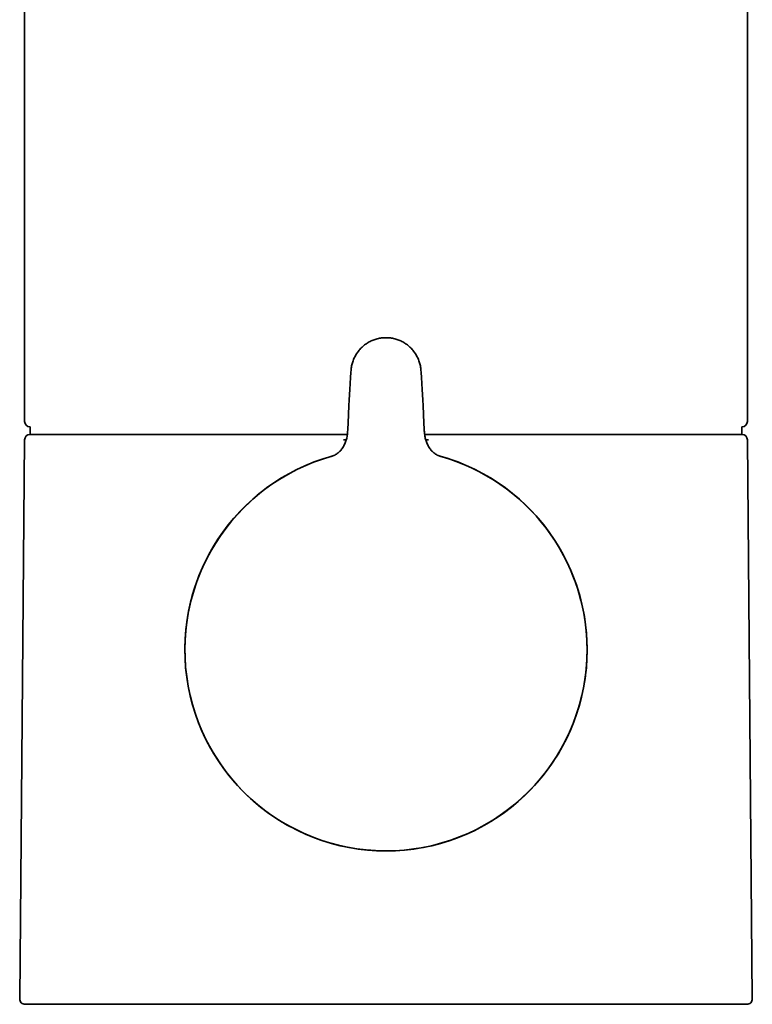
# Model space of a CAD drawing. Header units: millimetres. Extents: x 8 to 665, y 12 to 499.
# Tile 35 of 61: x 321 to 375, y 320 to 392. Entities that reach past the tile are written whole.
import ezdxf

# ---------------------------------------------------------------- set-up
doc = ezdxf.new("R2010")
doc.units = ezdxf.units.MM

msp = doc.modelspace()

# ---------------------------------------------------------------- linework, layer by layer
at = {"color": 7, "linetype": 'Continuous', "lineweight": 35}
for p, q in [((321.5, 407.734), (321.5, 362.51)), ((374.5, 362.51), (374.5, 407.734)), ((345.244, 362.984), (345.196, 361.89)), ((350.804, 361.89), (350.756, 362.984)), ((321.897, 362.11), (321.897, 361.56)), ((374.103, 361.56), (374.103, 362.11)), ((321.497, 361.164), (321.139, 320.164)), ((321.897, 361.56), (344.921, 361.56)), ((344.874, 361.164), (345.08, 361.174)), ((345.077, 361.164), (344.874, 361.164)), ((344.921, 361.56), (345.153, 361.56)), ((350.834, 361.56), (351.079, 361.56)), ((350.92, 361.174), (351.126, 361.164)), ((351.126, 361.164), (350.923, 361.164)), ((351.079, 361.56), (374.103, 361.56)), ((374.861, 320.164), (374.503, 361.164)), ((374.461, 319.76), (321.539, 319.76))]:
    msp.add_line(p, q, dxfattribs=at)
for centre, radius, start, end in [((321.9, 362.51), 0.4, 180, 269.50216), ((374.1, 362.51), 0.4, 270.49784, 0), ((321.897, 361.16), 0.4, 90, 179.5), ((374.103, 361.16), 0.4, 0.5, 90), ((348, 345.76), 14.75, 105.54839, 270), ((348, 345.76), 14.746, 105.63203, 0), ((348, 345.76), 14.75, 270, 74.43904), ((348, 345.76), 14.746, 0, 74.36756), ((321.539, 320.16), 0.4, 179.5, 270), ((374.461, 320.16), 0.4, 270, 0.5)]:
    msp.add_arc(centre, radius, start, end, dxfattribs=at)
msp.add_open_spline([(350.564, 366.263), (350.553, 366.369), (350.53, 366.583), (350.446, 366.894), (350.326, 367.193), (350.17, 367.475), (349.979, 367.735), (349.758, 367.969), (349.509, 368.173), (349.237, 368.345), (348.945, 368.482), (348.638, 368.581), (348.322, 368.641), (348, 368.661), (347.678, 368.641), (347.362, 368.581), (347.055, 368.482), (346.763, 368.345), (346.491, 368.173), (346.242, 367.969), (346.021, 367.735), (345.83, 367.475), (345.674, 367.193), (345.554, 366.894), (345.47, 366.583), (345.447, 366.369), (345.436, 366.263)], degree=3, dxfattribs=at)
for points, knots in [([(345.436, 366.263), (345.411, 365.898), (345.385, 365.534), (345.364, 365.17), (345.364, 365.17)], [0, 0, 0, 0, 0.999886, 1, 1, 1, 1]), ([(350.636, 365.17), (350.636, 365.17), (350.615, 365.534), (350.589, 365.898), (350.564, 366.263)], [0, 0, 0, 0, 0.000151, 1, 1, 1, 1]), ([(345.362, 365.141), (345.341, 364.786), (345.298, 364.077), (345.263, 363.368), (345.246, 363.013)], [0, 0, 0, 0, 0.500063, 1, 1, 1, 1]), ([(350.754, 363.013), (350.737, 363.368), (350.702, 364.077), (350.659, 364.786), (350.638, 365.141)], [0, 0, 0, 0, 0.499904, 1, 1, 1, 1]), ([(345.198, 361.89), (345.18, 361.69), (345.152, 361.389), (345.035, 361.004), (344.915, 360.728), (344.756, 360.47), (344.555, 360.245), (344.311, 360.062), (344.121, 359.995), (344.027, 359.961)], [0, 0, 0, 0, 0.2496761, 0.374796, 0.4999117, 0.6251711, 0.7502095, 0.8751718, 1, 1, 1, 1]), ([(351.973, 359.961), (351.879, 359.995), (351.689, 360.062), (351.445, 360.245), (351.244, 360.47), (351.085, 360.728), (350.964, 361.004), (350.879, 361.293), (350.822, 361.59), (350.808, 361.79), (350.802, 361.89)], [0, 0, 0, 0, 0.1247905, 0.2497151, 0.3747157, 0.4999373, 0.6250153, 0.7500974, 0.8750893, 1, 1, 1, 1])]:
    msp.add_open_spline(points, degree=3, knots=knots, dxfattribs=at)

doc.saveas('drawing.dxf')
